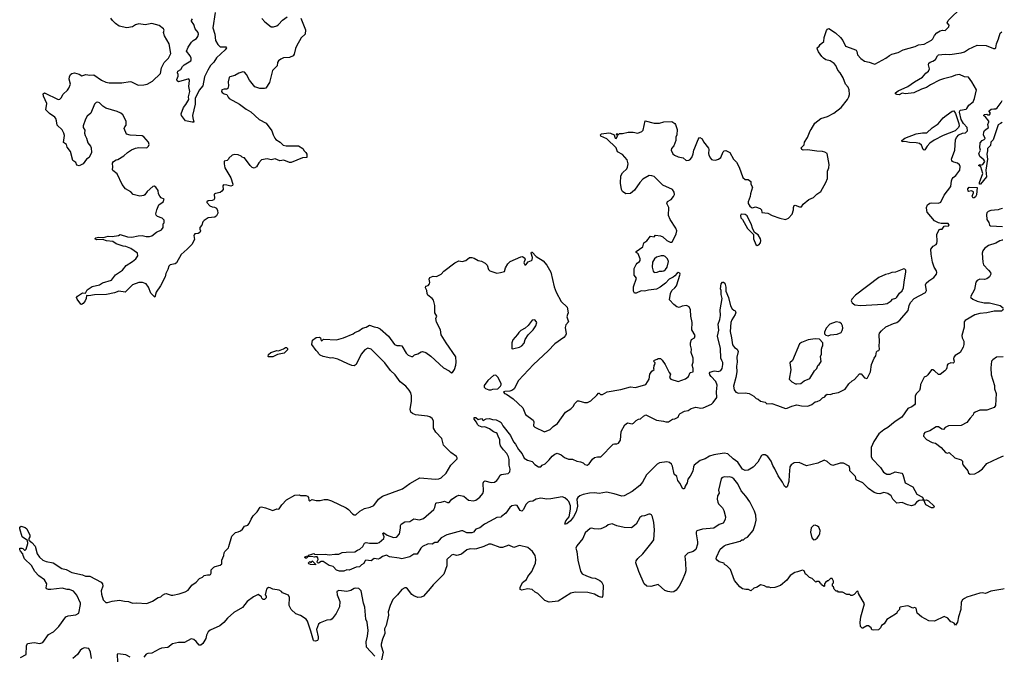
# Model space of a CAD drawing. Extents: x 2206940 to 2356632, y 511582 to 673215.
# Tile 227 of 228: x 2337637 to 2349850, y 654796 to 662684. Entities that reach past the tile are written whole.
import ezdxf

# ---------------------------------------------------------------- set-up
doc = ezdxf.new("R2010")
doc.units = 0

msp = doc.modelspace()

# ---------------------------------------------------------------- linework, layer by layer
at = {"layer": '0CON10XD'}
for points in [[(2345764, 659506), (2345742, 659488), (2345695, 659466), (2345646, 659414), (2345580, 659365), (2345535, 659342), (2345435, 659328), (2345385, 659314), (2345345, 659321), (2345285, 659290), (2345265, 659292), (2345250, 659315), (2345252, 659368), (2345287, 659475), (2345260, 659515), (2345257, 659595), (2345284, 659646), (2345297, 659663), (2345326, 659684), (2345333, 659697), (2345333, 659715), (2345307, 659777), (2345282, 659795), (2345282, 659808), (2345366, 659864), (2345378, 659915), (2345415, 659938), (2345463, 659997), (2345505, 659990), (2345525, 660010), (2345585, 660002), (2345615, 659988), (2345664, 659944), (2345705, 659922), (2345723, 659923), (2345735, 659932), (2345781, 660025), (2345786, 660065), (2345777, 660095), (2345706, 660206), (2345684, 660255), (2345687, 660353), (2345662, 660405), (2345674, 660426), (2345716, 660454), (2345748, 660492), (2345758, 660515), (2345756, 660545), (2345735, 660576), (2345615, 660632), (2345505, 660739), (2345478, 660748), (2345445, 660750), (2345366, 660704), (2345328, 660665), (2345262, 660568), (2345215, 660528), (2345155, 660522), (2345114, 660554), (2345103, 660575), (2345089, 660655), (2345094, 660745), (2345115, 660785), (2345166, 660835), (2345176, 660855), (2345183, 660895), (2345173, 660945), (2345113, 661013), (2345054, 661044), (2345035, 661092), (2344920, 661205), (2344845, 661240), (2344840, 661255), (2344854, 661266), (2344945, 661282), (2344967, 661277), (2345010, 661255), (2345017, 661225), (2345025, 661214), (2345035, 661211), (2345058, 661245), (2345040, 661255), (2345045, 661270), (2345055, 661260), (2345065, 661260), (2345075, 661270), (2345115, 661271), (2345185, 661289), (2345245, 661287), (2345305, 661276), (2345354, 661296), (2345372, 661315), (2345395, 661430), (2345505, 661400), (2345575, 661401), (2345628, 661418), (2345725, 661420), (2345765, 661396), (2345773, 661385), (2345792, 661322), (2345786, 661255), (2345774, 661225), (2345776, 661185), (2345750, 661120), (2345723, 661085), (2345716, 661065), (2345740, 661020), (2345758, 661005), (2345805, 660982), (2345865, 660970), (2345905, 660938), (2345935, 660940), (2345948, 660945), (2345974, 660975), (2345992, 661018), (2345999, 661065), (2346013, 661093), (2346051, 661199), (2346065, 661220), (2346075, 661223), (2346104, 661204), (2346120, 661170), (2346181, 661091), (2346187, 661075), (2346180, 661025), (2346184, 661005), (2346204, 660965), (2346220, 660950), (2346235, 660944), (2346268, 660942), (2346306, 660954), (2346335, 660973), (2346364, 661045), (2346375, 661057), (2346395, 661059), (2346447, 661037), (2346492, 660952), (2346528, 660915), (2346562, 660855), (2346606, 660726), (2346635, 660703), (2346672, 660702), (2346707, 660677), (2346708, 660645), (2346727, 660605), (2346703, 660525), (2346699, 660491), (2346673, 660425), (2346673, 660405), (2346695, 660370), (2346713, 660353), (2346725, 660350), (2346765, 660360), (2346822, 660342), (2346840, 660325), (2346843, 660293), (2346915, 660282), (2346970, 660255), (2347065, 660223), (2347135, 660204), (2347175, 660223), (2347218, 660272), (2347236, 660325), (2347236, 660355), (2347245, 660378), (2347255, 660382), (2347311, 660361), (2347335, 660362), (2347357, 660393), (2347425, 660452), (2347485, 660478), (2347525, 660518), (2347575, 660552), (2347638, 660665), (2347656, 660714), (2347656, 660805), (2347672, 660845), (2347676, 660886), (2347653, 661023), (2347625, 661042), (2347595, 661050), (2347525, 661051), (2347409, 661069), (2347355, 661066), (2347337, 661075), (2347330, 661095), (2347367, 661133), (2347372, 661165), (2347407, 661223), (2347440, 661305), (2347455, 661320), (2347501, 661399), (2347574, 661456), (2347658, 661482), (2347735, 661523), (2347826, 661594), (2347907, 661693), (2347923, 661725), (2347929, 661755), (2347926, 661815), (2347914, 661845), (2347881, 661885), (2347851, 661961), (2347814, 662025), (2347785, 662058), (2347759, 662115), (2347740, 662140), (2347688, 662175), (2347638, 662188), (2347606, 662206), (2347586, 662226), (2347546, 662286), (2347532, 662315), (2347530, 662335), (2347552, 662355), (2347565, 662378), (2347612, 662415), (2347617, 662465), (2347645, 662550), (2347655, 662568), (2347675, 662573), (2347755, 662523), (2347819, 662465), (2347846, 662425), (2347880, 662355), (2347985, 662320), (2348011, 662305), (2348021, 662291), (2348030, 662250), (2348072, 662202), (2348115, 662171), (2348175, 662159), (2348230, 662135), (2348246, 662134), (2348382, 662205), (2348425, 662240), (2348454, 662256), (2348535, 662279), (2348595, 662310), (2348745, 662352), (2348785, 662371), (2348855, 662382), (2348945, 662431), (2348965, 662448), (2348983, 662487), (2349015, 662521), (2349055, 662546), (2349085, 662554), (2349115, 662552), (2349162, 662595), (2349166, 662615), (2349142, 662645), (2349153, 662675), (2349327, 662845)], [(2341122, 662705), (2341180, 662560), (2341178, 662505), (2341130, 662460), (2341071, 662355), (2341058, 662325), (2341042, 662255), (2341030, 662235), (2340985, 662214), (2340908, 662212), (2340874, 662196), (2340845, 662174), (2340836, 662155), (2340830, 662110), (2340774, 662055), (2340737, 661903), (2340688, 661835), (2340675, 661830), (2340615, 661830), (2340555, 661852), (2340488, 661935), (2340449, 662005), (2340425, 662031), (2340405, 662037), (2340355, 662021), (2340305, 661990), (2340245, 661976), (2340233, 661967), (2340221, 661915), (2340226, 661865), (2340218, 661832), (2340206, 661824), (2340175, 661824), (2340146, 661815), (2340139, 661795), (2340150, 661780), (2340173, 661763), (2340208, 661755), (2340222, 661722), (2340235, 661707), (2340365, 661634), (2340445, 661574), (2340505, 661539), (2340606, 661446), (2340695, 661400), (2340763, 661305), (2340779, 661255), (2340800, 661215), (2340815, 661196), (2340866, 661166), (2340905, 661129), (2340943, 661117), (2341095, 661117), (2341150, 661085), (2341165, 661058), (2341185, 661038), (2341197, 661015), (2341200, 660975), (2341145, 660968), (2341005, 660911), (2340985, 660912), (2340915, 660942), (2340865, 660933), (2340805, 660956), (2340755, 660946), (2340705, 660957), (2340637, 660943), (2340603, 660907), (2340575, 660857), (2340545, 660840), (2340521, 660851), (2340494, 660874), (2340425, 660970), (2340415, 660970), (2340395, 660980), (2340385, 660992), (2340345, 661009), (2340305, 661013), (2340272, 661005), (2340230, 660965), (2340227, 660953), (2340210, 660935), (2340175, 660930), (2340174, 660896), (2340182, 660845), (2340255, 660722), (2340279, 660645), (2340277, 660625), (2340255, 660618), (2340205, 660631), (2340166, 660634), (2340157, 660623), (2340159, 660575), (2340146, 660555), (2340125, 660539), (2340065, 660529), (2340051, 660519), (2340053, 660467), (2340043, 660447), (2340025, 660440), (2339975, 660437), (2339960, 660425), (2339958, 660415), (2339996, 660376), (2340025, 660360), (2340055, 660358), (2340077, 660345), (2340090, 660315), (2340093, 660285), (2340078, 660252), (2340057, 660233), (2339974, 660226), (2339925, 660192), (2339910, 660175), (2339897, 660135), (2339872, 660105), (2339870, 660085), (2339878, 660065), (2339873, 660045), (2339849, 660031), (2339811, 660025), (2339799, 660015), (2339795, 660005), (2339806, 659955), (2339774, 659895), (2339716, 659835), (2339640, 659770), (2339581, 659665), (2339565, 659656), (2339505, 659643), (2339487, 659625), (2339476, 659584), (2339448, 659535), (2339442, 659495), (2339385, 659382), (2339329, 659301), (2339315, 659242), (2339265, 659289), (2339233, 659365), (2339206, 659406), (2339162, 659422), (2339115, 659422), (2339035, 659394), (2338945, 659304), (2338865, 659314), (2338812, 659295), (2338715, 659274), (2338565, 659269), (2338495, 659256), (2338465, 659260), (2338461, 659225), (2338447, 659195), (2338425, 659164), (2338405, 659149), (2338395, 659153), (2338348, 659215), (2338341, 659235), (2338355, 659254), (2338415, 659294), (2338455, 659290), (2338475, 659333), (2338537, 659373), (2338625, 659394), (2338665, 659417), (2338775, 659451), (2338825, 659516), (2338910, 659575), (2338959, 659635), (2339035, 659682), (2339076, 659715), (2339103, 659755), (2339098, 659785), (2339016, 659845), (2338955, 659869), (2338922, 659875), (2338833, 659903), (2338790, 659930), (2338715, 659939), (2338668, 659958), (2338592, 659952), (2338570, 659965), (2338580, 659975), (2338615, 659987), (2338675, 659981), (2338736, 659996), (2338785, 659994), (2338862, 660008), (2338885, 660018), (2338975, 659989), (2339026, 659986), (2339105, 660002), (2339155, 660006), (2339204, 659994), (2339245, 659992), (2339275, 660002), (2339334, 660046), (2339396, 660075), (2339418, 660105), (2339418, 660152), (2339430, 660165), (2339430, 660195), (2339405, 660222), (2339345, 660242), (2339329, 660259), (2339327, 660275), (2339338, 660325), (2339364, 660385), (2339418, 660425), (2339427, 660455), (2339390, 660475), (2339374, 660494), (2339360, 660525), (2339356, 660565), (2339325, 660606), (2339305, 660618), (2339288, 660615), (2339216, 660554), (2339188, 660512), (2339176, 660504), (2339125, 660496), (2339045, 660516), (2339015, 660547), (2338949, 660585), (2338909, 660639), (2338845, 660772), (2338794, 660814), (2338788, 660825), (2338792, 660855), (2338788, 660905), (2338802, 660925), (2338835, 660944), (2338855, 660948), (2338927, 660993), (2338972, 661035), (2339025, 661070), (2339075, 661091), (2339115, 661099), (2339214, 661096), (2339236, 661114), (2339241, 661135), (2339236, 661166), (2339175, 661230), (2339155, 661241), (2339005, 661251), (2338962, 661265), (2338932, 661335), (2338940, 661355), (2338958, 661375), (2338958, 661425), (2338914, 661505), (2338890, 661525), (2338845, 661545), (2338705, 661586), (2338670, 661610), (2338625, 661652), (2338605, 661661), (2338585, 661658), (2338565, 661636), (2338518, 661525), (2338474, 661485), (2338451, 661449), (2338422, 661365), (2338426, 661345), (2338444, 661315), (2338441, 661275), (2338447, 661247), (2338466, 661215), (2338482, 661155), (2338516, 661115), (2338524, 661095), (2338529, 661035), (2338500, 660975), (2338465, 660952), (2338422, 660895), (2338375, 660870), (2338345, 660880), (2338335, 660910), (2338297, 660937), (2338268, 661048), (2338225, 661102), (2338217, 661135), (2338181, 661161), (2338191, 661245), (2338184, 661275), (2338165, 661318), (2338103, 661375), (2338092, 661428), (2338086, 661456), (2338074, 661475), (2338005, 661519), (2337962, 661565), (2337974, 661645), (2337931, 661735), (2337926, 661764), (2337945, 661776), (2338114, 661694), (2338135, 661699), (2338152, 661715), (2338178, 661762), (2338231, 661809), (2338247, 661833), (2338266, 661885), (2338252, 661945), (2338254, 661976), (2338267, 662005), (2338285, 662018), (2338315, 662024), (2338375, 662010), (2338407, 661987), (2338458, 662002), (2338505, 661996), (2338555, 661999), (2338652, 661935), (2338705, 661909), (2338745, 661900), (2338905, 661900), (2339005, 661919), (2339025, 661914), (2339105, 661871), (2339176, 661874), (2339218, 661885), (2339285, 661923), (2339384, 662016), (2339397, 662085), (2339430, 662155), (2339483, 662207), (2339510, 662265), (2339491, 662385), (2339434, 662485), (2339420, 662525), (2339428, 662555), (2339421, 662571), (2339365, 662613), (2339275, 662636), (2339195, 662621), (2339115, 662633), (2339075, 662619), (2339035, 662596), (2338965, 662584), (2338872, 662602), (2338826, 662636), (2338789, 662675), (2338769, 662705)], [(2340062, 662775), (2340034, 662585), (2340058, 662505), (2340064, 662425), (2340093, 662375), (2340125, 662349), (2340195, 662349), (2340203, 662335), (2340185, 662311), (2340078, 662212), (2340045, 662158), (2340005, 662115), (2339971, 662059), (2339931, 661975), (2339909, 661865), (2339862, 661808), (2339815, 661705), (2339813, 661635), (2339782, 661495), (2339783, 661465), (2339796, 661414), (2339775, 661411), (2339695, 661428), (2339644, 661495), (2339639, 661515), (2339668, 661595), (2339698, 661632), (2339733, 661695), (2339732, 661725), (2339746, 661795), (2339736, 661855), (2339741, 661931), (2339735, 661950), (2339605, 661914), (2339589, 661925), (2339586, 661944), (2339602, 661985), (2339602, 662005), (2339593, 662025), (2339600, 662045), (2339635, 662067), (2339656, 662105), (2339675, 662124), (2339758, 662175), (2339763, 662185), (2339762, 662205), (2339750, 662235), (2339704, 662295), (2339726, 662345), (2339767, 662405), (2339788, 662425), (2339829, 662451), (2339847, 662475), (2339853, 662505), (2339850, 662525), (2339815, 662571), (2339795, 662625), (2339766, 662665), (2339766, 662675), (2339780, 662695)], [(2340640, 662700), (2340676, 662656), (2340754, 662594), (2340785, 662596), (2340825, 662609), (2340847, 662625), (2340895, 662679), (2340955, 662718)], [(2343787, 657415), (2343825, 657351), (2343869, 657295), (2343895, 657244), (2343935, 657218), (2343995, 657200), (2344025, 657166), (2344074, 657134), (2344100, 657135), (2344118, 657155), (2344156, 657174), (2344205, 657222), (2344241, 657269), (2344275, 657294), (2344305, 657304), (2344352, 657282), (2344395, 657250), (2344445, 657230), (2344495, 657229), (2344546, 657204), (2344595, 657199), (2344626, 657186), (2344648, 657165), (2344675, 657157), (2344699, 657171), (2344741, 657229), (2344765, 657250), (2344805, 657260), (2344845, 657260), (2345000, 657415), (2345015, 657422), (2345045, 657420), (2345063, 657427), (2345089, 657465), (2345098, 657575), (2345144, 657656), (2345175, 657681), (2345235, 657668), (2345250, 657675), (2345285, 657709), (2345312, 657725), (2345338, 657732), (2345373, 657765), (2345405, 657782), (2345535, 657716), (2345623, 657703), (2345652, 657692), (2345686, 657694), (2345735, 657727), (2345765, 657732), (2345805, 657752), (2345818, 657785), (2345828, 657795), (2345885, 657826), (2345927, 657833), (2345965, 657858), (2346025, 657876), (2346085, 657864), (2346115, 657868), (2346217, 657913), (2346238, 657932), (2346283, 657997), (2346279, 658065), (2346288, 658148), (2346270, 658195), (2346213, 658255), (2346199, 658275), (2346194, 658296), (2346202, 658308), (2346238, 658322), (2346255, 658326), (2346305, 658317), (2346335, 658330), (2346351, 658355), (2346360, 658405), (2346358, 658428), (2346345, 658455), (2346332, 658485), (2346329, 658605), (2346292, 658755), (2346310, 658830), (2346300, 658905), (2346321, 658965), (2346328, 659015), (2346327, 659085), (2346349, 659225), (2346338, 659275), (2346339, 659325), (2346330, 659345), (2346337, 659405), (2346355, 659427), (2346367, 659427), (2346382, 659415), (2346396, 659366), (2346394, 659315), (2346429, 659235), (2346452, 659135), (2346476, 659096), (2346495, 659079), (2346513, 659073), (2346521, 659055), (2346512, 659025), (2346469, 658961), (2346457, 658925), (2346451, 658815), (2346465, 658735), (2346480, 658650), (2346505, 658618), (2346538, 658595), (2346548, 658565), (2346533, 658495), (2346538, 658435), (2346529, 658385), (2346531, 658315), (2346520, 658245), (2346492, 658135), (2346499, 658089), (2346520, 658060), (2346555, 658049), (2346635, 658053), (2346687, 658045), (2346745, 658013), (2346772, 657982), (2346795, 657974), (2346825, 657950), (2346885, 657936), (2346906, 657916), (2346965, 657919), (2347038, 657898), (2347135, 657861), (2347155, 657863), (2347215, 657889), (2347275, 657904), (2347333, 657893), (2347415, 657889), (2347463, 657907), (2347505, 657942), (2347530, 657945), (2347565, 657962), (2347595, 657990), (2347625, 658002), (2347637, 658025), (2347652, 658038), (2347695, 658031), (2347725, 658044), (2347795, 658057), (2347875, 658099), (2347923, 658165), (2347965, 658202), (2347993, 658217), (2348055, 658290), (2348075, 658290), (2348118, 658238), (2348145, 658232), (2348155, 658240), (2348190, 658315), (2348204, 658406), (2348235, 658482), (2348256, 658514), (2348266, 658564), (2348276, 658574), (2348295, 658579), (2348304, 658595), (2348297, 658635), (2348304, 658685), (2348298, 658772), (2348304, 658795), (2348325, 658824), (2348379, 658871), (2348475, 658914), (2348515, 658926), (2348554, 658956), (2348656, 659075), (2348669, 659139), (2348685, 659173), (2348732, 659225), (2348871, 659299), (2348884, 659325), (2348874, 659395), (2348881, 659415), (2348914, 659445), (2348975, 659486), (2349009, 659525), (2349013, 659545), (2349008, 659568), (2348980, 659615), (2348961, 659675), (2348941, 659775), (2348940, 659835), (2348967, 659875), (2349004, 659896), (2349012, 659908), (2349018, 659935), (2349013, 660017), (2349041, 660079), (2349055, 660086), (2349080, 660085), (2349105, 660122), (2349125, 660128), (2349155, 660123), (2349168, 660135), (2349155, 660156), (2349065, 660154), (2349035, 660162), (2348985, 660189), (2348895, 660295), (2348888, 660315), (2348887, 660355), (2348898, 660385), (2348925, 660407), (2348952, 660412), (2349035, 660407), (2349062, 660418), (2349105, 660505), (2349185, 660615), (2349194, 660686), (2349202, 660708), (2349214, 660725), (2349249, 660751), (2349297, 660815), (2349304, 660864), (2349296, 660885), (2349269, 660905), (2349225, 660915), (2349206, 660925), (2349198, 660935), (2349197, 660955), (2349235, 661065), (2349245, 661195), (2349257, 661223), (2349285, 661255), (2349333, 661275), (2349369, 661281), (2349394, 661306), (2349388, 661345), (2349344, 661394), (2349316, 661445), (2349295, 661535), (2349297, 661553), (2349305, 661563), (2349375, 661574), (2349386, 661584), (2349411, 661625), (2349462, 661665), (2349479, 661705), (2349506, 661815), (2349449, 661915), (2349405, 661969), (2349355, 661977), (2349295, 662002), (2349245, 661996), (2349195, 661974), (2349095, 661952), (2349045, 661934), (2348935, 661877), (2348885, 661841), (2348825, 661824), (2348728, 661775), (2348625, 661766), (2348585, 661772), (2348545, 661751), (2348517, 661755), (2348500, 661765), (2348500, 661775), (2348535, 661802), (2348655, 661854), (2348735, 661915), (2348835, 661969), (2348878, 662022), (2348908, 662045), (2348924, 662075), (2348910, 662125), (2348912, 662145), (2348932, 662158), (2348965, 662168), (2348998, 662192), (2349023, 662237), (2349035, 662248), (2349115, 662257), (2349175, 662252), (2349317, 662273), (2349355, 662285), (2349405, 662318), (2349515, 662369), (2349624, 662364), (2349715, 662326), (2349738, 662325), (2349746, 662334), (2349752, 662385), (2349779, 662445), (2349798, 662515), (2349818, 662532)], [(2349823, 661409), (2349802, 661398), (2349775, 661378), (2349710, 661195), (2349682, 661165), (2349677, 661123), (2349641, 661085), (2349642, 661055), (2349634, 661015), (2349641, 660955), (2349619, 660815), (2349631, 660735), (2349555, 660644), (2349542, 660642), (2349543, 660665), (2349583, 660775), (2349557, 660857), (2349532, 660875), (2349545, 660888), (2349555, 660880), (2349585, 660888), (2349610, 660925), (2349597, 660945), (2349546, 660985), (2349536, 661024), (2349554, 661065), (2349546, 661095), (2349551, 661155), (2349575, 661184), (2349602, 661198), (2349611, 661209), (2349593, 661255), (2349595, 661287), (2349605, 661307), (2349654, 661346), (2349646, 661385), (2349660, 661415), (2349658, 661425), (2349612, 661482), (2349595, 661492), (2349595, 661500), (2349605, 661508), (2349635, 661510), (2349645, 661502), (2349665, 661503), (2349676, 661514), (2349677, 661525), (2349663, 661543), (2349664, 661555), (2349688, 661575), (2349719, 661579), (2349745, 661579), (2349761, 661589), (2349813, 661657), (2349822, 661681)], [(2348855, 661064), (2348842, 661072), (2348821, 661125), (2348797, 661147), (2348756, 661156), (2348675, 661161), (2348615, 661174), (2348585, 661170), (2348578, 661175), (2348577, 661185), (2348615, 661213), (2348755, 661266), (2348835, 661281), (2348888, 661282), (2348955, 661341), (2349029, 661391), (2349092, 661465), (2349128, 661495), (2349205, 661548), (2349225, 661553), (2349245, 661521), (2349286, 661395), (2349290, 661365), (2349283, 661345), (2349239, 661305), (2349093, 661247), (2348982, 661188), (2348925, 661150), (2348894, 661116), (2348865, 661070), (2348855, 661064)], [(2349465, 660470), (2349450, 660495), (2349468, 660535), (2349466, 660546), (2349445, 660562), (2349408, 660552), (2349400, 660555), (2349399, 660585), (2349413, 660605), (2349515, 660600), (2349505, 660510), (2349492, 660485), (2349475, 660473), (2349465, 660470)], [(2346785, 659882), (2346805, 659892), (2346826, 659915), (2346830, 659945), (2346824, 659965), (2346795, 660013), (2346753, 660043), (2346728, 660095), (2346715, 660140), (2346659, 660249), (2346635, 660268), (2346585, 660270), (2346578, 660255), (2346582, 660225), (2346604, 660204), (2346665, 660092), (2346737, 660017), (2346741, 659965), (2346769, 659895), (2346785, 659882)], [(2349828, 660339), (2349795, 660333), (2349775, 660323), (2349685, 660317), (2349650, 660305), (2349634, 660286), (2349628, 660265), (2349632, 660205), (2349658, 660168), (2349667, 660135), (2349678, 660125), (2349829, 660117)], [(2349830, 659946), (2349825, 659946), (2349795, 659938), (2349745, 659911), (2349655, 659881), (2349605, 659846), (2349585, 659817), (2349574, 659785), (2349582, 659675), (2349594, 659644), (2349655, 659575), (2349678, 659545), (2349683, 659525), (2349668, 659495), (2349635, 659469), (2349605, 659460), (2349545, 659463), (2349515, 659447), (2349497, 659425), (2349481, 659335), (2349430, 659245), (2349434, 659235), (2349458, 659215), (2349515, 659192), (2349599, 659169), (2349665, 659169), (2349797, 659137), (2349834, 659107)], [(2337645, 654770), (2337718, 654805), (2337721, 654915), (2337735, 654943), (2337815, 654956), (2337885, 654941), (2337923, 654957), (2337996, 655054), (2338055, 655086), (2338124, 655155), (2338208, 655272), (2338236, 655286), (2338332, 655298), (2338369, 655321), (2338393, 655425), (2338392, 655445), (2338345, 655541), (2338305, 655591), (2338256, 655614), (2338225, 655612), (2338165, 655629), (2338025, 655613), (2337993, 655613), (2337970, 655620), (2337966, 655635), (2337974, 655685), (2337945, 655733), (2337875, 655781), (2337824, 655835), (2337785, 655910), (2337698, 655995), (2337680, 656035), (2337677, 656057), (2337645, 656088), (2337637, 656105), (2337640, 656125), (2337663, 656127), (2337675, 656122), (2337695, 656100), (2337705, 656100), (2337717, 656115), (2337737, 656185), (2337732, 656222), (2337666, 656266), (2337638, 656365), (2337640, 656385), (2337655, 656399), (2337705, 656383), (2337724, 656365), (2337761, 656285), (2337764, 656265), (2337752, 656245), (2337750, 656225), (2337788, 656198), (2337829, 656149), (2337853, 656055), (2337883, 656013), (2337925, 655978), (2337965, 655960), (2338052, 655945), (2338158, 655875), (2338215, 655859), (2338285, 655822), (2338415, 655794), (2338455, 655778), (2338505, 655778), (2338647, 655705), (2338663, 655685), (2338669, 655655), (2338649, 655595), (2338650, 655555), (2338673, 655485), (2338705, 655452), (2338725, 655452), (2338785, 655469), (2338875, 655482), (2338935, 655468), (2338985, 655465), (2339035, 655443), (2339085, 655447), (2339215, 655437), (2339282, 655468), (2339355, 655514), (2339389, 655521), (2339409, 655541), (2339435, 655559), (2339455, 655562), (2339515, 655543), (2339535, 655544), (2339615, 655558), (2339690, 655585), (2339726, 655605), (2339774, 655666), (2339825, 655704), (2339865, 655749), (2339904, 655766), (2339925, 655787), (2339965, 655796), (2339995, 655794), (2340005, 655800), (2340012, 655815), (2340010, 655855), (2340045, 655889), (2340061, 655899), (2340125, 655916), (2340145, 655932), (2340144, 655975), (2340168, 656035), (2340173, 656067), (2340180, 656085), (2340225, 656130), (2340232, 656145), (2340268, 656275), (2340315, 656322), (2340345, 656328), (2340375, 656342), (2340399, 656361), (2340425, 656398), (2340465, 656412), (2340485, 656432), (2340506, 656484), (2340534, 656526), (2340583, 656577), (2340620, 656635), (2340635, 656638), (2340685, 656628), (2340775, 656593), (2340825, 656612), (2340845, 656610), (2340855, 656612), (2340890, 656665), (2340948, 656725), (2341050, 656785), (2341105, 656788), (2341118, 656778), (2341185, 656780), (2341205, 656772), (2341218, 656755), (2341225, 656720), (2341235, 656713), (2341265, 656728), (2341315, 656718), (2341365, 656717), (2341415, 656730), (2341455, 656729), (2341505, 656714), (2341685, 656628), (2341715, 656606), (2341765, 656553), (2341785, 656541), (2341805, 656538), (2341857, 656583), (2341915, 656618), (2341985, 656635), (2342031, 656655), (2342086, 656734), (2342135, 656773), (2342385, 656862), (2342475, 656927), (2342601, 656999), (2342795, 656983), (2342835, 656987), (2342865, 656998), (2342926, 657055), (2342985, 657157), (2343062, 657235), (2343063, 657245), (2343053, 657265), (2342986, 657315), (2342894, 657404), (2342874, 657485), (2342797, 657567), (2342769, 657615), (2342768, 657705), (2342754, 657734), (2342725, 657754), (2342694, 657764), (2342545, 657782), (2342510, 657795), (2342488, 657815), (2342481, 657851), (2342498, 657945), (2342497, 658017), (2342488, 658055), (2342466, 658086), (2342425, 658136), (2342355, 658192), (2342294, 658275), (2342235, 658331), (2342165, 658424), (2341995, 658597), (2341955, 658607), (2341918, 658585), (2341872, 658535), (2341812, 658405), (2341785, 658388), (2341755, 658392), (2341705, 658412), (2341585, 658472), (2341515, 658488), (2341495, 658482), (2341403, 658503), (2341365, 658520), (2341345, 658540), (2341340, 658555), (2341315, 658580), (2341262, 658655), (2341270, 658705), (2341315, 658742), (2341353, 658743), (2341366, 658736), (2341375, 658700), (2341388, 658702), (2341405, 658718), (2341565, 658713), (2341655, 658736), (2341774, 658786), (2341795, 658802), (2341845, 658822), (2341890, 658855), (2341935, 658867), (2341975, 658893), (2342035, 658871), (2342076, 658866), (2342107, 658847), (2342212, 658755), (2342285, 658654), (2342315, 658642), (2342355, 658642), (2342376, 658635), (2342432, 658545), (2342455, 658520), (2342495, 658504), (2342515, 658504), (2342536, 658524), (2342574, 658536), (2342615, 658562), (2342635, 658567), (2342674, 658554), (2342738, 658508), (2342892, 658365), (2342965, 658326), (2342995, 658301), (2343005, 658306), (2343029, 658345), (2343045, 658395), (2343051, 658435), (2343045, 658500), (2342925, 658673), (2342866, 658775), (2342857, 658837), (2342805, 658930), (2342798, 658975), (2342810, 659005), (2342788, 659048), (2342786, 659136), (2342768, 659205), (2342754, 659224), (2342699, 659265), (2342691, 659285), (2342689, 659325), (2342672, 659355), (2342674, 659376), (2342705, 659387), (2342721, 659405), (2342724, 659424), (2342714, 659465), (2342724, 659486), (2342765, 659502), (2342805, 659499), (2342864, 659526), (2342897, 659565), (2343033, 659667), (2343085, 659691), (2343125, 659683), (2343170, 659695), (2343215, 659732), (2343245, 659732), (2343275, 659723), (2343325, 659696), (2343366, 659686), (2343412, 659662), (2343435, 659638), (2343452, 659585), (2343468, 659568), (2343555, 659538), (2343600, 659545), (2343649, 659561), (2343661, 659605), (2343692, 659655), (2343721, 659685), (2343855, 659741), (2343875, 659744), (2343904, 659725), (2343908, 659712), (2343891, 659665), (2343901, 659641), (2343915, 659640), (2343945, 659678), (2343986, 659694), (2343994, 659706), (2343996, 659735), (2343980, 659785), (2343985, 659800), (2343995, 659798), (2344045, 659747), (2344130, 659690), (2344176, 659636), (2344225, 659550), (2344265, 659370), (2344292, 659302), (2344352, 659185), (2344426, 659115), (2344442, 659045), (2344430, 659025), (2344424, 658995), (2344443, 658935), (2344413, 658897), (2344401, 658865), (2344417, 658785), (2344408, 658765), (2344385, 658742), (2344275, 658662), (2344192, 658575), (2344010, 658405), (2343823, 658205), (2343770, 658105), (2343750, 658085), (2343716, 658074), (2343655, 658072), (2343640, 658065), (2343652, 658045), (2343675, 658036), (2343758, 657978), (2343877, 657867), (2343911, 657785), (2344004, 657715), (2344014, 657694), (2344011, 657645), (2344025, 657626), (2344145, 657570), (2344215, 657600), (2344254, 657636), (2344308, 657672), (2344405, 657813), (2344475, 657854), (2344504, 657885), (2344521, 657919), (2344555, 657953), (2344573, 657953), (2344642, 657932), (2344678, 657932), (2344722, 657955), (2344796, 658024), (2344815, 658050), (2344825, 658050), (2344843, 658033), (2344865, 658032), (2344925, 658066), (2345095, 658094), (2345215, 658126), (2345275, 658121), (2345405, 658157), (2345444, 658225), (2345453, 658287), (2345479, 658321), (2345507, 658345), (2345502, 658355), (2345508, 658392), (2345517, 658403), (2345520, 658425), (2345500, 658445), (2345512, 658458), (2345545, 658470), (2345555, 658480), (2345585, 658480), (2345605, 658460), (2345642, 658405), (2345692, 658305), (2345708, 658285), (2345697, 658245), (2345714, 658225), (2345805, 658196), (2345894, 658226), (2345932, 658255), (2345954, 658306), (2345990, 658315), (2345990, 658355), (2345980, 658395), (2345991, 658435), (2345992, 658482), (2345966, 658555), (2345968, 658595), (2345956, 658646), (2345957, 658675), (2345968, 658715), (2346008, 658735), (2346014, 658765), (2345976, 658835), (2345979, 658925), (2345961, 659005), (2345959, 659085), (2345939, 659119), (2345906, 659136), (2345855, 659131), (2345815, 659112), (2345789, 659119), (2345750, 659150), (2345698, 659208), (2345709, 659285), (2345727, 659325), (2345765, 659357), (2345785, 659382), (2345830, 659525), (2345825, 659537), (2345804, 659546), (2345791, 659539), (2345764, 659506)], [(2345508, 659548), (2345545, 659552), (2345575, 659563), (2345608, 659562), (2345625, 659569), (2345648, 659585), (2345667, 659615), (2345683, 659685), (2345673, 659715), (2345645, 659747), (2345625, 659753), (2345595, 659752), (2345535, 659737), (2345510, 659715), (2345498, 659695), (2345487, 659673), (2345484, 659614), (2345494, 659564), (2345508, 659548)], [(2348065, 659136), (2348205, 659144), (2348347, 659153), (2348397, 659163), (2348446, 659194), (2348465, 659217), (2348505, 659230), (2348515, 659239), (2348551, 659289), (2348585, 659321), (2348601, 659355), (2348607, 659425), (2348630, 659555), (2348627, 659577), (2348615, 659590), (2348605, 659592), (2348499, 659551), (2348454, 659546), (2348415, 659530), (2348375, 659522), (2348295, 659486), (2348003, 659267), (2347959, 659215), (2347952, 659195), (2347965, 659170), (2347995, 659146), (2348065, 659136)], [(2349834, 659097), (2349829, 659075), (2349815, 659066), (2349725, 659068), (2349634, 659046), (2349545, 659039), (2349485, 659022), (2349365, 658952), (2349353, 658935), (2349352, 658868), (2349323, 658765), (2349328, 658735), (2349347, 658695), (2349349, 658655), (2349338, 658622), (2349301, 658555), (2349240, 658515), (2349225, 658498), (2349220, 658475), (2349230, 658445), (2349225, 658428), (2349215, 658422), (2349185, 658424), (2349150, 658410), (2349140, 658395), (2349138, 658365), (2349128, 658345), (2349111, 658325), (2349055, 658282), (2349035, 658281), (2348985, 658327), (2348965, 658338), (2348945, 658340), (2348900, 658275), (2348885, 658260), (2348854, 658246), (2348809, 658155), (2348808, 658112), (2348798, 658082), (2348761, 658045), (2348744, 658016), (2348744, 657916), (2348736, 657904), (2348702, 657878), (2348653, 657857), (2348577, 657753), (2348495, 657699), (2348405, 657625), (2348355, 657595), (2348295, 657545), (2348232, 657448), (2348198, 657375), (2348200, 657265), (2348213, 657235), (2348315, 657125), (2348350, 657069), (2348395, 657044), (2348435, 657046), (2348495, 657072), (2348578, 657055), (2348590, 657040), (2348622, 656935), (2348715, 656888), (2348766, 656796), (2348835, 656758), (2348850, 656720), (2348885, 656724), (2348909, 656715), (2348982, 656645), (2348970, 656625), (2348945, 656627), (2348878, 656665), (2348850, 656720), (2348833, 656723), (2348792, 656718), (2348763, 656697), (2348737, 656663), (2348698, 656652), (2348650, 656665), (2348585, 656694), (2348515, 656684), (2348466, 656735), (2348445, 656775), (2348406, 656806), (2348355, 656817), (2348305, 656800), (2348275, 656803), (2348235, 656818), (2348164, 656865), (2348096, 656935), (2348014, 656974), (2348006, 657015), (2347934, 657084), (2347934, 657115), (2347924, 657144), (2347855, 657181), (2347815, 657182), (2347725, 657153), (2347693, 657163), (2347653, 657203), (2347616, 657216), (2347539, 657181), (2347395, 657148), (2347307, 657187), (2347245, 657185), (2347205, 657159), (2347190, 657135), (2347180, 657035), (2347178, 656955), (2347156, 656885), (2347145, 656879), (2347125, 656894), (2347098, 656945), (2347043, 657023), (2347005, 657111), (2346979, 657151), (2346958, 657205), (2346918, 657265), (2346885, 657283), (2346855, 657286), (2346838, 657275), (2346792, 657195), (2346735, 657131), (2346672, 657095), (2346635, 657090), (2346602, 657105), (2346544, 657194), (2346485, 657235), (2346422, 657295), (2346375, 657303), (2346245, 657285), (2346195, 657266), (2346141, 657235), (2346077, 657215), (2346002, 657155), (2345993, 657135), (2345985, 657083), (2345955, 657021), (2345926, 656984), (2345915, 656935), (2345890, 656895), (2345882, 656865), (2345875, 656860), (2345864, 656864), (2345824, 656934), (2345800, 656965), (2345788, 657015), (2345756, 657046), (2345736, 657145), (2345720, 657170), (2345697, 657187), (2345665, 657197), (2345575, 657186), (2345545, 657170), (2345412, 657035), (2345363, 656945), (2345328, 656902), (2345235, 656829), (2345136, 656774), (2345105, 656769), (2345012, 656802), (2344915, 656822), (2344825, 656803), (2344765, 656813), (2344705, 656807), (2344625, 656793), (2344585, 656777), (2344560, 656755), (2344548, 656732), (2344555, 656645), (2344540, 656575), (2344505, 656514), (2344469, 656465), (2344425, 656426), (2344405, 656422), (2344400, 656425), (2344402, 656442), (2344413, 656465), (2344451, 656515), (2344471, 656609), (2344469, 656649), (2344447, 656705), (2344433, 656723), (2344400, 656750), (2344365, 656761), (2344225, 656736), (2344175, 656735), (2344103, 656747), (2344043, 656735), (2344003, 656707), (2343965, 656705), (2343943, 656697), (2343913, 656667), (2343885, 656605), (2343865, 656584), (2343845, 656592), (2343806, 656656), (2343785, 656659), (2343741, 656649), (2343715, 656632), (2343665, 656559), (2343615, 656517), (2343605, 656511), (2343555, 656507), (2343471, 656459), (2343402, 656425), (2343345, 656376), (2343295, 656361), (2343264, 656325), (2343245, 656315), (2343185, 656318), (2343135, 656340), (2343115, 656341), (2342935, 656291), (2342866, 656254), (2342815, 656198), (2342785, 656194), (2342755, 656174), (2342705, 656179), (2342634, 656146), (2342613, 656127), (2342568, 656052), (2342525, 656052), (2342475, 656020), (2342376, 655994), (2342343, 656003), (2342225, 656017), (2342185, 656038), (2342137, 656023), (2342105, 655996), (2342085, 655989), (2342035, 655997), (2341995, 655970), (2341930, 655975), (2341917, 655965), (2341906, 655934), (2341875, 655917), (2341853, 655895), (2341811, 655889), (2341725, 655853), (2341695, 655858), (2341658, 655842), (2341605, 655840), (2341565, 655853), (2341525, 655898), (2341475, 655912), (2341402, 655962), (2341378, 655962), (2341345, 655938), (2341332, 655942), (2341328, 655962), (2341340, 655985), (2341336, 656006), (2341325, 656020), (2341305, 656020), (2341295, 656012), (2341255, 656022), (2341210, 656020), (2341195, 656000), (2341182, 656002), (2341170, 656015), (2341195, 656028), (2341210, 656020), (2341223, 656037), (2341285, 656058), (2341295, 656050), (2341335, 656047), (2341425, 656052), (2341475, 656041), (2341545, 656051), (2341595, 656050), (2341635, 656070), (2341685, 656078), (2341795, 656081), (2341825, 656102), (2341856, 656114), (2341892, 656148), (2341915, 656186), (2341935, 656198), (2341975, 656189), (2342075, 656187), (2342096, 656194), (2342153, 656247), (2342156, 656265), (2342149, 656289), (2342142, 656308), (2342144, 656316), (2342154, 656316), (2342197, 656287), (2342275, 656260), (2342305, 656262), (2342320, 656270), (2342346, 656305), (2342360, 656375), (2342361, 656409), (2342368, 656422), (2342415, 656453), (2342475, 656457), (2342525, 656490), (2342595, 656478), (2342645, 656492), (2342775, 656607), (2342788, 656632), (2342798, 656685), (2342805, 656690), (2342865, 656696), (2342905, 656711), (2342945, 656694), (2342965, 656693), (2342996, 656734), (2343057, 656773), (2343085, 656782), (2343145, 656771), (2343205, 656720), (2343264, 656714), (2343295, 656722), (2343345, 656759), (2343381, 656805), (2343388, 656835), (2343386, 656934), (2343396, 656954), (2343405, 656960), (2343485, 656942), (2343525, 656946), (2343555, 656964), (2343579, 656999), (2343593, 657027), (2343610, 657040), (2343696, 657054), (2343717, 657073), (2343721, 657105), (2343707, 657155), (2343710, 657225), (2343701, 657261), (2343680, 657300), (2343636, 657345), (2343599, 657395), (2343591, 657431), (2343594, 657475), (2343575, 657504), (2343559, 657549), (2343549, 657559), (2343515, 657569), (2343466, 657606), (2343405, 657630), (2343375, 657628), (2343332, 657645), (2343315, 657660), (2343301, 657691), (2343273, 657725), (2343273, 657747), (2343295, 657746), (2343325, 657722), (2343365, 657733), (2343385, 657712), (2343425, 657731), (2343465, 657736), (2343501, 657721), (2343545, 657718), (2343597, 657695), (2343608, 657685), (2343629, 657645), (2343726, 657525), (2343763, 657445), (2343787, 657415)], [(2343745, 658600), (2343765, 658602), (2343835, 658620), (2343865, 658638), (2343895, 658670), (2343908, 658715), (2343942, 658775), (2344006, 658834), (2344040, 658885), (2344050, 658925), (2344032, 658955), (2344025, 658960), (2343994, 658956), (2343943, 658887), (2343906, 658854), (2343855, 658827), (2343827, 658803), (2343813, 658777), (2343755, 658710), (2343740, 658675), (2343740, 658605), (2343745, 658600)], [(2347665, 658762), (2347695, 658772), (2347775, 658780), (2347825, 658803), (2347840, 658825), (2347846, 658855), (2347843, 658885), (2347830, 658910), (2347810, 658925), (2347765, 658933), (2347684, 658906), (2347642, 658855), (2347620, 658805), (2347620, 658785), (2347635, 658770), (2347665, 658762)], [(2347275, 658164), (2347325, 658169), (2347366, 658204), (2347437, 658233), (2347495, 658327), (2347524, 658356), (2347537, 658393), (2347554, 658406), (2347578, 658442), (2347572, 658505), (2347582, 658535), (2347582, 658595), (2347590, 658625), (2347600, 658635), (2347600, 658675), (2347558, 658718), (2347505, 658722), (2347417, 658713), (2347335, 658680), (2347309, 658661), (2347224, 658456), (2347190, 658425), (2347203, 658337), (2347180, 658225), (2347215, 658190), (2347260, 658165), (2347275, 658164)], [(2340775, 658500), (2340725, 658500), (2340720, 658505), (2340722, 658528), (2340750, 658555), (2340825, 658577), (2340846, 658574), (2340911, 658599), (2340935, 658617), (2340945, 658617), (2340957, 658605), (2340958, 658585), (2340916, 658544), (2340835, 658528), (2340775, 658500)], [(2349837, 658499), (2349755, 658498), (2349708, 658465), (2349693, 658445), (2349684, 658365), (2349687, 658275), (2349727, 658145), (2349730, 658105), (2349749, 658045), (2349740, 657895), (2349725, 657870), (2349635, 657840), (2349597, 657837), (2349545, 657838), (2349490, 657815), (2349470, 657795), (2349465, 657780), (2349425, 657740), (2349386, 657684), (2349315, 657648), (2349157, 657643), (2349115, 657622), (2349095, 657600), (2349075, 657604), (2349035, 657630), (2349005, 657631), (2348925, 657580), (2348865, 657562), (2348852, 657545), (2348848, 657515), (2348886, 657476), (2348955, 657439), (2348995, 657427), (2349068, 657375), (2349121, 657311), (2349145, 657303), (2349165, 657312), (2349235, 657248), (2349315, 657222), (2349330, 657205), (2349332, 657175), (2349341, 657155), (2349396, 657086), (2349406, 657056), (2349425, 657043), (2349485, 657049), (2349532, 657075), (2349578, 657112), (2349632, 657175), (2349775, 657244), (2349842, 657271)], [(2343485, 658090), (2343505, 658100), (2343568, 658102), (2343600, 658135), (2343607, 658153), (2343608, 658165), (2343572, 658245), (2343542, 658272), (2343515, 658268), (2343443, 658205), (2343400, 658145), (2343400, 658125), (2343415, 658108), (2343455, 658090), (2343485, 658090)], [(2349850, 655622), (2349833, 655617), (2349685, 655590), (2349615, 655564), (2349575, 655570), (2349545, 655566), (2349385, 655516), (2349355, 655501), (2349333, 655485), (2349317, 655455), (2349309, 655365), (2349281, 655275), (2349271, 655209), (2349245, 655170), (2349230, 655195), (2349205, 655208), (2349185, 655212), (2349148, 655255), (2349105, 655277), (2348985, 655220), (2348915, 655222), (2348825, 655272), (2348771, 655321), (2348755, 655382), (2348735, 655388), (2348715, 655380), (2348667, 655407), (2348645, 655408), (2348560, 655395), (2348550, 655385), (2348550, 655365), (2348520, 655335), (2348515, 655320), (2348500, 655305), (2348395, 655240), (2348360, 655185), (2348325, 655168), (2348314, 655135), (2348288, 655112), (2348225, 655107), (2348205, 655113), (2348200, 655135), (2348165, 655162), (2348145, 655162), (2348097, 655133), (2348085, 655132), (2348068, 655155), (2348064, 655205), (2348072, 655275), (2348116, 655435), (2348040, 655565), (2348038, 655588), (2348025, 655590), (2347988, 655552), (2347965, 655540), (2347945, 655540), (2347935, 655550), (2347895, 655550), (2347845, 655580), (2347795, 655580), (2347785, 655590), (2347765, 655590), (2347740, 655615), (2347730, 655645), (2347720, 655655), (2347720, 655685), (2347730, 655695), (2347730, 655715), (2347715, 655750), (2347695, 655750), (2347665, 655720), (2347655, 655720), (2347632, 655698), (2347620, 655685), (2347620, 655655), (2347615, 655650), (2347582, 655672), (2347580, 655685), (2347572, 655692), (2347555, 655710), (2347525, 655710), (2347512, 655702), (2347468, 655748), (2347435, 655760), (2347395, 655800), (2347384, 655804), (2347366, 655846), (2347345, 655852), (2347285, 655830), (2347250, 655825), (2347195, 655788), (2347153, 655727), (2347075, 655662), (2347005, 655638), (2346954, 655634), (2346935, 655642), (2346905, 655642), (2346877, 655657), (2346825, 655670), (2346785, 655643), (2346742, 655628), (2346705, 655598), (2346675, 655612), (2346645, 655612), (2346603, 655623), (2346570, 655645), (2346502, 655725), (2346455, 655860), (2346410, 655905), (2346380, 655925), (2346375, 655938), (2346315, 655958), (2346287, 655975), (2346277, 655995), (2346280, 656015), (2346325, 656112), (2346376, 656154), (2346400, 656165), (2346575, 656212), (2346595, 656228), (2346615, 656230), (2346635, 656250), (2346665, 656262), (2346736, 656344), (2346759, 656421), (2346771, 656475), (2346767, 656535), (2346752, 656585), (2346695, 656700), (2346645, 656772), (2346586, 656836), (2346546, 656925), (2346495, 656987), (2346472, 657002), (2346437, 657013), (2346413, 657007), (2346375, 657010), (2346345, 656998), (2346338, 656985), (2346306, 656845), (2346313, 656807), (2346294, 656776), (2346290, 656735), (2346296, 656695), (2346305, 656677), (2346355, 656626), (2346373, 656595), (2346393, 656515), (2346387, 656483), (2346362, 656438), (2346315, 656419), (2346246, 656374), (2346105, 656360), (2346038, 656342), (2346029, 656325), (2346029, 656305), (2346044, 656204), (2346044, 656174), (2346022, 656108), (2345989, 656085), (2345926, 656065), (2345888, 656025), (2345896, 655945), (2345898, 655845), (2345892, 655815), (2345854, 655725), (2345815, 655654), (2345779, 655605), (2345749, 655585), (2345725, 655579), (2345676, 655586), (2345639, 655601), (2345555, 655673), (2345465, 655648), (2345414, 655654), (2345383, 655683), (2345317, 655835), (2345281, 655945), (2345283, 655967), (2345305, 655998), (2345366, 656054), (2345481, 656199), (2345502, 656228), (2345510, 656355), (2345501, 656445), (2345487, 656515), (2345475, 656540), (2345459, 656549), (2345441, 656549), (2345385, 656527), (2345355, 656523), (2345328, 656505), (2345282, 656425), (2345225, 656379), (2345133, 656383), (2345045, 656404), (2344985, 656428), (2344936, 656414), (2344912, 656395), (2344844, 656364), (2344815, 656360), (2344764, 656364), (2344735, 656373), (2344715, 656370), (2344652, 656315), (2344624, 656245), (2344547, 656153), (2344534, 656125), (2344546, 656085), (2344560, 655975), (2344592, 655842), (2344615, 655809), (2344666, 655784), (2344735, 655757), (2344775, 655754), (2344834, 655724), (2344855, 655706), (2344873, 655665), (2344869, 655545), (2344866, 655524), (2344858, 655512), (2344815, 655526), (2344765, 655556), (2344686, 655576), (2344525, 655581), (2344475, 655567), (2344315, 655470), (2344205, 655454), (2344152, 655475), (2344065, 655565), (2344030, 655580), (2343992, 655612), (2343935, 655620), (2343865, 655603), (2343844, 655614), (2343845, 655638), (2343875, 655701), (2343923, 655737), (2343941, 655775), (2343990, 655835), (2344003, 655867), (2344035, 655940), (2344038, 655985), (2344032, 656035), (2343998, 656085), (2343940, 656135), (2343835, 656160), (2343765, 656134), (2343705, 656163), (2343624, 656136), (2343595, 656134), (2343485, 656174), (2343455, 656176), (2343395, 656148), (2343305, 656118), (2343275, 656112), (2343225, 656117), (2343183, 656107), (2343115, 656052), (2343075, 656037), (2343055, 656034), (2343015, 656046), (2342995, 656040), (2342936, 655985), (2342936, 655905), (2342898, 655802), (2342765, 655670), (2342729, 655625), (2342645, 655532), (2342615, 655518), (2342575, 655512), (2342524, 655534), (2342502, 655552), (2342449, 655619), (2342432, 655632), (2342415, 655632), (2342378, 655612), (2342325, 655547), (2342265, 655490), (2342231, 655415), (2342207, 655335), (2342211, 655295), (2342184, 655165), (2342163, 655125), (2342164, 655065), (2342135, 654995), (2342120, 654935), (2342119, 654915), (2342146, 654834), (2342125, 654738)], [(2347485, 656228), (2347505, 656232), (2347529, 656251), (2347552, 656285), (2347562, 656305), (2347568, 656345), (2347548, 656385), (2347535, 656398), (2347505, 656410), (2347484, 656406), (2347455, 656378), (2347446, 656325), (2347462, 656252), (2347485, 656228)], [(2341305, 655920), (2341243, 655923), (2341225, 655930), (2341220, 655945), (2341235, 655960), (2341245, 655950), (2341258, 655952), (2341265, 655970), (2341308, 655928), (2341305, 655920)], [(2342043, 654785), (2341938, 654895), (2341933, 654965), (2341951, 655035), (2341961, 655105), (2341946, 655206), (2341930, 655245), (2341917, 655395), (2341902, 655445), (2341874, 655595), (2341845, 655625), (2341805, 655631), (2341785, 655627), (2341745, 655600), (2341695, 655588), (2341595, 655602), (2341572, 655588), (2341576, 655545), (2341609, 655465), (2341604, 655396), (2341564, 655316), (2341512, 655248), (2341495, 655237), (2341445, 655233), (2341365, 655200), (2341345, 655184), (2341320, 655115), (2341340, 655025), (2341338, 654995), (2341329, 654981), (2341305, 654971), (2341285, 654974), (2341280, 654980), (2341250, 655095), (2341238, 655122), (2341205, 655221), (2341191, 655245), (2341118, 655288), (2341060, 655310), (2341005, 655363), (2340981, 655415), (2340983, 655515), (2340973, 655543), (2340895, 655572), (2340885, 655588), (2340855, 655606), (2340775, 655618), (2340745, 655634), (2340725, 655636), (2340705, 655627), (2340697, 655615), (2340682, 655545), (2340692, 655532), (2340692, 655508), (2340675, 655490), (2340655, 655490), (2340640, 655505), (2340635, 655520), (2340595, 655550), (2340535, 655522), (2340459, 655465), (2340400, 655390), (2340295, 655326), (2340215, 655259), (2340168, 655202), (2340119, 655161), (2340001, 655109), (2339975, 655086), (2339954, 655046), (2339944, 655006), (2339908, 654942), (2339885, 654920), (2339862, 654922), (2339825, 654969), (2339795, 654993), (2339765, 654999), (2339683, 654957), (2339605, 654956), (2339533, 654937), (2339476, 654894), (2339395, 654884), (2339365, 654874), (2339276, 654824), (2339225, 654820), (2339205, 654812), (2339178, 654772)], [(2338527, 654755), (2338514, 654835), (2338495, 654881), (2338438, 654888), (2338412, 654878), (2338387, 654855), (2338355, 654804), (2338294, 654755)], [(2339005, 654773), (2338955, 654801), (2338854, 654816), (2338844, 654805), (2338850, 654715)]]:
    msp.add_lwpolyline(points, dxfattribs=at)

doc.saveas('drawing.dxf')
